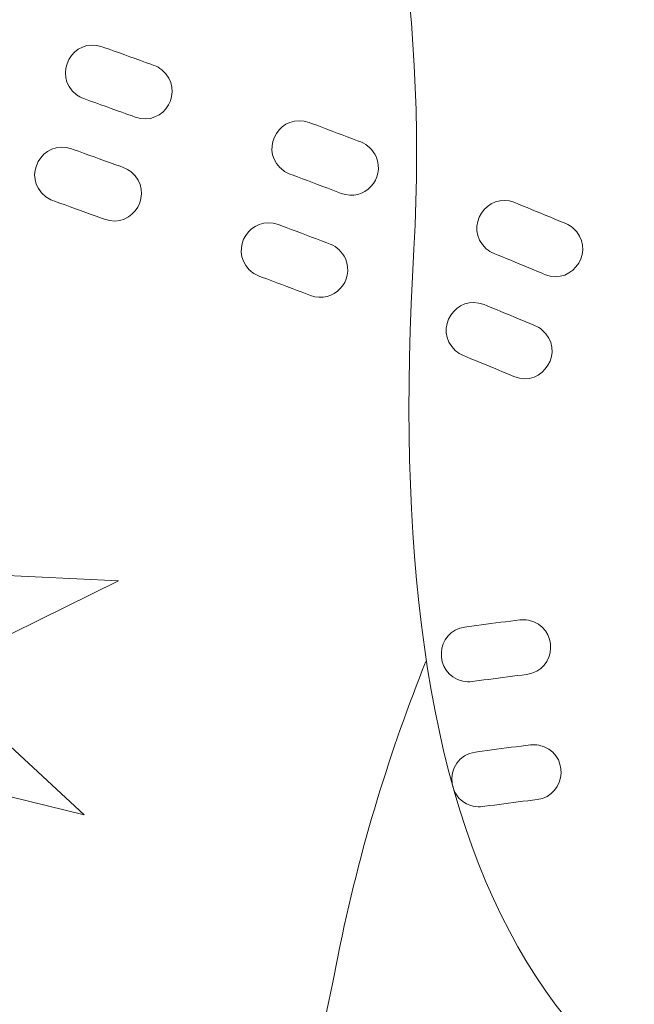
# Model space of a CAD drawing. Header units: millimetres. Extents: x -811 to 1340, y -192 to 870.
# Tile 156 of 256: x 628.96 to 631.47, y 124.03 to 128.04. Entities that reach past the tile are written whole.
import ezdxf

# ---------------------------------------------------------------- set-up
doc = ezdxf.new("R2010")
doc.units = ezdxf.units.MM
doc.header["$MEASUREMENT"] = 0
doc.layers.add('layer 1', color=7, linetype='Continuous')

msp = doc.modelspace()

# ---------------------------------------------------------------- linework, layer by layer
at = {"layer": 'layer 1', "color": 250, "lineweight": 9}
msp.add_open_spline([(667.8618, 127.1878), (667.8618, 127.1878), (667.8618, 112.0378), (667.8618, 112.0378), (667.8618, 112.0378), (667.8618, 112.0378), (647.8618, 112.0378), (647.8618, 112.0378), (647.8618, 112.0378), (647.8618, 112.0378), (647.8618, 115.0378), (647.8618, 115.0378), (647.8618, 115.0378), (647.8618, 115.0378), (627.8618, 115.0378), (627.8618, 115.0378), (627.8618, 115.0378), (627.8618, 115.0378), (627.8618, 112.0378), (627.8618, 112.0378), (627.8618, 112.0378), (627.8618, 112.0378), (607.8618, 112.0378), (607.8618, 112.0378), (607.8618, 112.0378), (607.8618, 112.0378), (607.8618, 127.1878), (607.8618, 127.1878), (607.8618, 127.1878), (607.8618, 127.1878), (610.8618, 127.1878), (610.8618, 127.1878), (610.8618, 127.1878), (610.8618, 127.1878), (610.8618, 146.8878), (610.8618, 146.8878), (610.8618, 146.8878), (610.8618, 146.8878), (607.8618, 146.8878), (607.8618, 146.8878), (607.8618, 146.8878), (607.8618, 146.8878), (607.8618, 162.0378), (607.8618, 162.0378), (607.8618, 162.0378), (607.8618, 162.0378), (627.8617, 162.0378), (627.8617, 162.0378), (627.8617, 162.0378), (627.8617, 156.5159), (632.3399, 152.0378), (637.8617, 152.0378), (637.8617, 152.0378), (643.3835, 152.0378), (647.8617, 156.5159), (647.8617, 162.0378), (647.8617, 162.0378), (647.8617, 162.0378), (667.8618, 162.0378), (667.8618, 162.0378), (667.8618, 162.0378), (667.8618, 162.0378), (667.8618, 146.8878), (667.8618, 146.8878), (667.8618, 146.8878), (667.8618, 146.8878), (664.8618, 146.8878), (664.8618, 146.8878), (664.8618, 146.8878), (664.8618, 146.8878), (664.8618, 127.1878), (664.8618, 127.1878), (664.8618, 127.1878), (664.8618, 127.1878), (667.8618, 127.1878), (667.8618, 127.1878)], degree=3, knots=[0, 0, 0, 0, 0.05, 0.05, 0.05, 0.05, 0.1, 0.1, 0.1, 0.1, 0.15, 0.15, 0.15, 0.15, 0.2, 0.2, 0.2, 0.2, 0.25, 0.25, 0.25, 0.25, 0.3, 0.3, 0.3, 0.3, 0.35, 0.35, 0.35, 0.35, 0.4, 0.4, 0.4, 0.4, 0.45, 0.45, 0.45, 0.45, 0.5, 0.5, 0.5, 0.5, 0.55, 0.55, 0.55, 0.55, 0.6, 0.6, 0.6, 0.6, 0.65, 0.65, 0.65, 0.65, 0.7, 0.7, 0.7, 0.7, 0.75, 0.75, 0.75, 0.75, 0.8, 0.8, 0.8, 0.8, 0.85, 0.85, 0.85, 0.85, 0.9, 0.9, 0.9, 0.9, 1, 1, 1, 1], dxfattribs=at)
at = {"layer": 'layer 1', "color": 114, "lineweight": 9}
for points, knots in [([(625.7544, 128.7375), (625.8631, 129.2846), (625.9616, 129.7813), (626.6736, 130.1505), (626.6736, 130.1505), (627.0183, 130.3292), (627.4871, 130.3432), (628.0105, 130.2445), (628.0105, 130.2445), (628.148, 130.2186), (628.2945, 130.1845), (628.447, 130.1439), (628.447, 130.1439), (628.447, 130.1439), (631.3176, 145.4465), (631.3176, 145.4465), (631.3176, 145.4465), (631.0847, 145.5362), (630.8386, 145.6525), (630.6037, 145.8025), (630.6037, 145.8025), (630.3573, 145.9599), (630.1252, 146.1542), (629.9317, 146.3938), (629.9317, 146.3938), (629.7466, 146.6231), (629.6013, 146.8884), (629.5166, 147.1951), (629.5166, 147.1951), (629.383, 147.6843), (629.6714, 148.1893), (630.1606, 148.3228), (630.1606, 148.3228), (630.1606, 148.3228), (630.3404, 148.3719), (630.3404, 148.3719), (630.3404, 148.3719), (630.4179, 148.393), (630.4958, 148.4036), (630.5725, 148.4045), (630.5725, 148.4045), (630.712, 148.6098), (630.8993, 148.7728), (631.1163, 148.884), (631.1163, 148.884), (631.386, 149.0221), (631.697, 149.0751), (632.0127, 149.0242), (632.0127, 149.0242), (632.0208, 149.023), (632.0291, 149.0217), (632.0372, 149.0202), (632.0372, 149.0202), (632.312, 148.9719), (632.5842, 148.8459), (632.8246, 148.6297), (632.8246, 148.6297), (632.8881, 148.5725), (632.9494, 148.5086), (633.0076, 148.4379), (633.0076, 148.4379), (633.0902, 148.4789), (633.1728, 148.5121), (633.2547, 148.5384), (633.2547, 148.5384), (633.5652, 148.638), (633.8665, 148.6405), (634.1368, 148.57), (634.1368, 148.57), (634.4588, 148.486), (634.7302, 148.3029), (634.9232, 148.0557), (634.9232, 148.0557), (635.1148, 147.8104), (635.2267, 147.5057), (635.2319, 147.1764), (635.2319, 147.1764), (635.2321, 147.1657), (635.2321, 147.1548), (635.232, 147.1439), (635.232, 147.1439), (635.4213, 147.0466), (635.5995, 146.9071), (635.7657, 146.7132), (635.7657, 146.7132), (636.0948, 146.3291), (636.0502, 145.7508), (635.666, 145.4217), (635.666, 145.4217), (635.666, 145.4217), (635.5248, 145.3008), (635.5248, 145.3008), (635.5248, 145.3008), (635.1729, 144.9994), (634.6582, 145.0116), (634.3212, 145.3111), (634.3212, 145.3111), (634.2183, 145.3068), (634.0578, 145.2775), (633.8864, 145.2465), (633.8864, 145.2465), (633.7737, 145.2259), (633.6577, 145.2049), (633.5355, 145.1862), (633.5355, 145.1862), (633.5355, 145.1862), (633.4645, 132.3738), (633.4645, 132.3738), (633.4645, 132.3738), (633.7053, 132.3853), (633.9347, 132.3874), (634.1427, 132.378), (634.1427, 132.378), (634.7266, 132.3518), (635.2245, 132.22), (635.533, 131.9426), (635.533, 131.9426), (636.1292, 131.4065), (636.0999, 130.9008), (636.0674, 130.344), (636.0674, 130.344), (636.0584, 130.1893), (636.0487, 130.0232), (636.0836, 129.9449), (636.0836, 129.9449), (636.1189, 129.8656), (636.3, 129.6912), (636.5434, 129.4891), (636.5434, 129.4891), (636.8376, 129.2449), (637.1791, 129.0163), (637.4644, 128.8847), (637.4644, 128.8847), (638.1642, 128.5618), (638.3978, 127.871), (638.3192, 127.2135), (638.3192, 127.2135), (638.2848, 126.926), (638.1851, 126.6383), (638.0378, 126.4012), (638.0378, 126.4012), (637.8533, 126.1043), (637.5859, 125.8676), (637.2538, 125.7541), (637.2538, 125.7541), (636.9822, 125.6612), (636.6984, 125.6471), (636.4182, 125.7409), (636.4182, 125.7409), (636.3796, 125.1384), (636.1705, 124.3994), (635.7528, 123.7703), (635.7528, 123.7703), (635.2621, 123.0313), (634.496, 122.4303), (633.3963, 122.3145), (633.3963, 122.3145), (633.2671, 122.301), (633.1344, 122.2944), (632.9984, 122.2955), (632.9984, 122.2955), (632.1238, 122.3025), (631.4323, 122.5377), (630.8961, 122.9748), (630.8961, 122.9748), (630.6338, 122.1249), (630.2756, 121.4361), (629.7929, 120.9386), (629.7929, 120.9386), (629.0173, 120.1392), (628.0127, 119.8467), (626.7018, 120.1759), (626.7018, 120.1759), (626.5701, 120.2091), (626.4431, 120.2488), (626.3214, 120.2944), (626.3214, 120.2944), (625.2863, 120.6828), (624.6959, 121.4571), (624.4066, 122.2957), (624.4066, 122.2957), (624.1605, 123.0096), (624.1438, 123.7774), (624.258, 124.3703), (624.258, 124.3703), (623.9631, 124.35), (623.692, 124.4349), (623.4524, 124.5931), (623.4524, 124.5931), (623.1595, 124.7865), (622.9601, 125.0826), (622.8562, 125.4165), (622.8562, 125.4165), (622.7733, 125.683), (622.7491, 125.9864), (622.7881, 126.2734), (622.7881, 126.2734), (622.8772, 126.9295), (623.277, 127.5394), (624.0356, 127.6762), (624.0356, 127.6762), (624.3446, 127.7318), (624.7328, 127.8673), (625.0788, 128.0297), (625.0788, 128.0297), (625.3653, 128.1641), (625.5843, 128.2873), (625.6384, 128.3553), (625.6384, 128.3553), (625.6919, 128.4223), (625.7242, 128.5855), (625.7544, 128.7375)], [0, 0, 0, 0, 0.018519, 0.018519, 0.018519, 0.018519, 0.037037, 0.037037, 0.037037, 0.037037, 0.055556, 0.055556, 0.055556, 0.055556, 0.074074, 0.074074, 0.074074, 0.074074, 0.092593, 0.092593, 0.092593, 0.092593, 0.111111, 0.111111, 0.111111, 0.111111, 0.12963, 0.12963, 0.12963, 0.12963, 0.148148, 0.148148, 0.148148, 0.148148, 0.166667, 0.166667, 0.166667, 0.166667, 0.185185, 0.185185, 0.185185, 0.185185, 0.203704, 0.203704, 0.203704, 0.203704, 0.222222, 0.222222, 0.222222, 0.222222, 0.240741, 0.240741, 0.240741, 0.240741, 0.259259, 0.259259, 0.259259, 0.259259, 0.277778, 0.277778, 0.277778, 0.277778, 0.296296, 0.296296, 0.296296, 0.296296, 0.314815, 0.314815, 0.314815, 0.314815, 0.333333, 0.333333, 0.333333, 0.333333, 0.351852, 0.351852, 0.351852, 0.351852, 0.37037, 0.37037, 0.37037, 0.37037, 0.388889, 0.388889, 0.388889, 0.388889, 0.407407, 0.407407, 0.407407, 0.407407, 0.425926, 0.425926, 0.425926, 0.425926, 0.444444, 0.444444, 0.444444, 0.444444, 0.462963, 0.462963, 0.462963, 0.462963, 0.481481, 0.481481, 0.481481, 0.481481, 0.5, 0.5, 0.5, 0.5, 0.518519, 0.518519, 0.518519, 0.518519, 0.537037, 0.537037, 0.537037, 0.537037, 0.555556, 0.555556, 0.555556, 0.555556, 0.574074, 0.574074, 0.574074, 0.574074, 0.592593, 0.592593, 0.592593, 0.592593, 0.611111, 0.611111, 0.611111, 0.611111, 0.62963, 0.62963, 0.62963, 0.62963, 0.648148, 0.648148, 0.648148, 0.648148, 0.666667, 0.666667, 0.666667, 0.666667, 0.685185, 0.685185, 0.685185, 0.685185, 0.703704, 0.703704, 0.703704, 0.703704, 0.722222, 0.722222, 0.722222, 0.722222, 0.740741, 0.740741, 0.740741, 0.740741, 0.759259, 0.759259, 0.759259, 0.759259, 0.777778, 0.777778, 0.777778, 0.777778, 0.796296, 0.796296, 0.796296, 0.796296, 0.814815, 0.814815, 0.814815, 0.814815, 0.833333, 0.833333, 0.833333, 0.833333, 0.851852, 0.851852, 0.851852, 0.851852, 0.87037, 0.87037, 0.87037, 0.87037, 0.888889, 0.888889, 0.888889, 0.888889, 0.907407, 0.907407, 0.907407, 0.907407, 0.925926, 0.925926, 0.925926, 0.925926, 0.944444, 0.944444, 0.944444, 0.944444, 0.962963, 0.962963, 0.962963, 0.962963, 1, 1, 1, 1]), ([(634.9204, 131.2601), (635.4001, 130.8289), (634.9604, 130.216), (635.2465, 129.5737), (635.2465, 129.5737), (635.4423, 129.1337), (636.3708, 128.3778), (637.0822, 128.0496), (637.0822, 128.0496), (637.8407, 127.6996), (637.1739, 126.0013), (636.4238, 126.8219), (636.4238, 126.8219), (635.8492, 127.4503), (635.3928, 127.1221), (635.4956, 126.146), (635.4956, 126.146), (635.5984, 125.1698), (634.9228, 123.1991), (633.0071, 123.2145), (633.0071, 123.2145), (631.0332, 123.2304), (630.4279, 124.697), (630.5707, 127.1072), (630.5707, 127.1072), (630.6953, 129.2081), (629.7371, 130.4471), (630.505, 130.8686), (630.505, 130.8686), (631.2513, 131.2782), (634.3867, 131.7402), (634.9204, 131.2601)], [0, 0, 0, 0, 0.111111, 0.111111, 0.111111, 0.111111, 0.222222, 0.222222, 0.222222, 0.222222, 0.333333, 0.333333, 0.333333, 0.333333, 0.444444, 0.444444, 0.444444, 0.444444, 0.555556, 0.555556, 0.555556, 0.555556, 0.666667, 0.666667, 0.666667, 0.666667, 0.777778, 0.777778, 0.777778, 0.777778, 1, 1, 1, 1]), ([(630.5483, 128.3186), (629.4454, 128.9105), (627.5878, 129.5915), (627.0948, 129.3359), (627.0948, 129.3359), (626.5222, 129.039), (626.7937, 128.3354), (626.3554, 127.7856), (626.3554, 127.7856), (626.0552, 127.4089), (624.9666, 126.9107), (624.1954, 126.7718), (624.1954, 126.7718), (623.3733, 126.6237), (623.5919, 124.8122), (624.5242, 125.418), (624.5242, 125.418), (625.2383, 125.8819), (625.5977, 125.4495), (625.2527, 124.5304), (625.2527, 124.5304), (624.9078, 123.6114), (625.0664, 121.5344), (626.9244, 121.0677), (626.9244, 121.0677), (628.8389, 120.5868), (629.7934, 121.8543), (630.2609, 124.223), (630.2609, 124.223), (630.3502, 124.6746), (630.4791, 125.0734), (630.6195, 125.427)], [0, 0, 0, 0, 0.111111, 0.111111, 0.111111, 0.111111, 0.222222, 0.222222, 0.222222, 0.222222, 0.333333, 0.333333, 0.333333, 0.333333, 0.444444, 0.444444, 0.444444, 0.444444, 0.555556, 0.555556, 0.555556, 0.555556, 0.666667, 0.666667, 0.666667, 0.666667, 0.777778, 0.777778, 0.777778, 0.777778, 1, 1, 1, 1]), ([(629.4347, 127.6453), (629.4347, 127.6453), (629.4347, 127.6453), (629.4347, 127.6453), (629.4347, 127.6453), (629.5512, 127.6033), (629.642, 127.7559), (629.5427, 127.8386), (629.5427, 127.8386), (629.5328, 127.8463), (629.5227, 127.8519), (629.5108, 127.8563), (629.5108, 127.8563), (629.5108, 127.8563), (629.4977, 127.861), (629.4977, 127.861), (629.4977, 127.861), (629.4977, 127.861), (629.4764, 127.8687), (629.4764, 127.8687), (629.4764, 127.8687), (629.4764, 127.8687), (629.4552, 127.8764), (629.4552, 127.8764), (629.4552, 127.8764), (629.4552, 127.8764), (629.4339, 127.884), (629.4339, 127.884), (629.4339, 127.884), (629.4339, 127.884), (629.4126, 127.8916), (629.4126, 127.8916), (629.4126, 127.8916), (629.4126, 127.8916), (629.3914, 127.8993), (629.3914, 127.8993), (629.3914, 127.8993), (629.3914, 127.8993), (629.3701, 127.9069), (629.3701, 127.9069), (629.3701, 127.9069), (629.3701, 127.9069), (629.3489, 127.9146), (629.3489, 127.9146), (629.3489, 127.9146), (629.3489, 127.9146), (629.3276, 127.9221), (629.3276, 127.9221), (629.3276, 127.9221), (629.3276, 127.9221), (629.3064, 127.9297), (629.3064, 127.9297), (629.3064, 127.9297), (629.3064, 127.9297), (629.2995, 127.9323), (629.2995, 127.9323), (629.2995, 127.9323), (629.1815, 127.9747), (629.0915, 127.817), (629.1943, 127.737), (629.1943, 127.737), (629.2044, 127.73), (629.2125, 127.7252), (629.224, 127.7211), (629.224, 127.7211), (629.224, 127.7211), (629.231, 127.7186), (629.231, 127.7186), (629.231, 127.7186), (629.231, 127.7186), (629.252, 127.711), (629.252, 127.711), (629.252, 127.711), (629.252, 127.711), (629.2732, 127.7034), (629.2732, 127.7034), (629.2732, 127.7034), (629.2732, 127.7034), (629.2944, 127.6958), (629.2944, 127.6958), (629.2944, 127.6958), (629.2944, 127.6958), (629.3154, 127.6883), (629.3154, 127.6883), (629.3154, 127.6883), (629.3154, 127.6883), (629.3366, 127.6806), (629.3366, 127.6806), (629.3366, 127.6806), (629.3366, 127.6806), (629.358, 127.6729), (629.358, 127.6729), (629.358, 127.6729), (629.358, 127.6729), (629.3792, 127.6653), (629.3792, 127.6653), (629.3792, 127.6653), (629.3792, 127.6653), (629.4003, 127.6577), (629.4003, 127.6577), (629.4003, 127.6577), (629.4003, 127.6577), (629.4215, 127.6501), (629.4215, 127.6501), (629.4215, 127.6501), (629.4215, 127.6501), (629.4347, 127.6453), (629.4347, 127.6453)], [0, 0, 0, 0, 0.035714, 0.035714, 0.035714, 0.035714, 0.071429, 0.071429, 0.071429, 0.071429, 0.107143, 0.107143, 0.107143, 0.107143, 0.142857, 0.142857, 0.142857, 0.142857, 0.178571, 0.178571, 0.178571, 0.178571, 0.214286, 0.214286, 0.214286, 0.214286, 0.25, 0.25, 0.25, 0.25, 0.285714, 0.285714, 0.285714, 0.285714, 0.321429, 0.321429, 0.321429, 0.321429, 0.357143, 0.357143, 0.357143, 0.357143, 0.392857, 0.392857, 0.392857, 0.392857, 0.428571, 0.428571, 0.428571, 0.428571, 0.464286, 0.464286, 0.464286, 0.464286, 0.5, 0.5, 0.5, 0.5, 0.535714, 0.535714, 0.535714, 0.535714, 0.571429, 0.571429, 0.571429, 0.571429, 0.607143, 0.607143, 0.607143, 0.607143, 0.642857, 0.642857, 0.642857, 0.642857, 0.678571, 0.678571, 0.678571, 0.678571, 0.714286, 0.714286, 0.714286, 0.714286, 0.75, 0.75, 0.75, 0.75, 0.785714, 0.785714, 0.785714, 0.785714, 0.821429, 0.821429, 0.821429, 0.821429, 0.857143, 0.857143, 0.857143, 0.857143, 0.892857, 0.892857, 0.892857, 0.892857, 0.928571, 0.928571, 0.928571, 0.928571, 1, 1, 1, 1]), ([(630.2741, 127.3345), (630.2741, 127.3345), (630.2741, 127.3345), (630.2741, 127.3345), (630.2741, 127.3345), (630.3685, 127.3005), (630.4561, 127.3929), (630.4166, 127.4846), (630.4166, 127.4846), (630.4022, 127.5138), (630.3845, 127.5319), (630.3539, 127.5441), (630.3539, 127.5441), (630.3539, 127.5441), (630.3404, 127.5492), (630.3404, 127.5492), (630.3404, 127.5492), (630.3404, 127.5492), (630.3199, 127.5571), (630.3199, 127.5571), (630.3199, 127.5571), (630.3199, 127.5571), (630.2992, 127.5649), (630.2992, 127.5649), (630.2992, 127.5649), (630.2992, 127.5649), (630.2785, 127.5727), (630.2785, 127.5727), (630.2785, 127.5727), (630.2785, 127.5727), (630.2578, 127.5806), (630.2578, 127.5806), (630.2578, 127.5806), (630.2578, 127.5806), (630.237, 127.5884), (630.237, 127.5884), (630.237, 127.5884), (630.237, 127.5884), (630.2163, 127.5964), (630.2163, 127.5964), (630.2163, 127.5964), (630.2163, 127.5964), (630.1954, 127.6042), (630.1954, 127.6042), (630.1954, 127.6042), (630.1954, 127.6042), (630.1746, 127.612), (630.1746, 127.612), (630.1746, 127.612), (630.1746, 127.612), (630.1537, 127.6198), (630.1537, 127.6198), (630.1537, 127.6198), (630.1537, 127.6198), (630.1436, 127.6236), (630.1436, 127.6236), (630.1436, 127.6236), (630.0305, 127.6643), (629.9409, 127.526), (630.0247, 127.4395), (630.0247, 127.4395), (630.0363, 127.4282), (630.0494, 127.4191), (630.0648, 127.4136), (630.0648, 127.4136), (630.0648, 127.4136), (630.0749, 127.4099), (630.0749, 127.4099), (630.0749, 127.4099), (630.0749, 127.4099), (630.0957, 127.4021), (630.0957, 127.4021), (630.0957, 127.4021), (630.0957, 127.4021), (630.1165, 127.3943), (630.1165, 127.3943), (630.1165, 127.3943), (630.1165, 127.3943), (630.137, 127.3865), (630.137, 127.3865), (630.137, 127.3865), (630.137, 127.3865), (630.1578, 127.3787), (630.1578, 127.3787), (630.1578, 127.3787), (630.1578, 127.3787), (630.1784, 127.3709), (630.1784, 127.3709), (630.1784, 127.3709), (630.1784, 127.3709), (630.199, 127.3631), (630.199, 127.3631), (630.199, 127.3631), (630.199, 127.3631), (630.2196, 127.3553), (630.2196, 127.3553), (630.2196, 127.3553), (630.2196, 127.3553), (630.2401, 127.3474), (630.2401, 127.3474), (630.2401, 127.3474), (630.2401, 127.3474), (630.2607, 127.3396), (630.2607, 127.3396), (630.2607, 127.3396), (630.2607, 127.3396), (630.2741, 127.3345), (630.2741, 127.3345)], [0, 0, 0, 0, 0.035714, 0.035714, 0.035714, 0.035714, 0.071429, 0.071429, 0.071429, 0.071429, 0.107143, 0.107143, 0.107143, 0.107143, 0.142857, 0.142857, 0.142857, 0.142857, 0.178571, 0.178571, 0.178571, 0.178571, 0.214286, 0.214286, 0.214286, 0.214286, 0.25, 0.25, 0.25, 0.25, 0.285714, 0.285714, 0.285714, 0.285714, 0.321429, 0.321429, 0.321429, 0.321429, 0.357143, 0.357143, 0.357143, 0.357143, 0.392857, 0.392857, 0.392857, 0.392857, 0.428571, 0.428571, 0.428571, 0.428571, 0.464286, 0.464286, 0.464286, 0.464286, 0.5, 0.5, 0.5, 0.5, 0.535714, 0.535714, 0.535714, 0.535714, 0.571429, 0.571429, 0.571429, 0.571429, 0.607143, 0.607143, 0.607143, 0.607143, 0.642857, 0.642857, 0.642857, 0.642857, 0.678571, 0.678571, 0.678571, 0.678571, 0.714286, 0.714286, 0.714286, 0.714286, 0.75, 0.75, 0.75, 0.75, 0.785714, 0.785714, 0.785714, 0.785714, 0.821429, 0.821429, 0.821429, 0.821429, 0.857143, 0.857143, 0.857143, 0.857143, 0.892857, 0.892857, 0.892857, 0.892857, 0.928571, 0.928571, 0.928571, 0.928571, 1, 1, 1, 1]), ([(629.3095, 127.2291), (629.3095, 127.2291), (629.3095, 127.2291), (629.3095, 127.2291), (629.3095, 127.2291), (629.426, 127.1872), (629.5168, 127.3398), (629.4174, 127.4223), (629.4174, 127.4223), (629.4076, 127.43), (629.3974, 127.4359), (629.3857, 127.4401), (629.3857, 127.4401), (629.3857, 127.4401), (629.3725, 127.4449), (629.3725, 127.4449), (629.3725, 127.4449), (629.3725, 127.4449), (629.3512, 127.4525), (629.3512, 127.4525), (629.3512, 127.4525), (629.3512, 127.4525), (629.3299, 127.4602), (629.3299, 127.4602), (629.3299, 127.4602), (629.3299, 127.4602), (629.3087, 127.4678), (629.3087, 127.4678), (629.3087, 127.4678), (629.3087, 127.4678), (629.2875, 127.4754), (629.2875, 127.4754), (629.2875, 127.4754), (629.2875, 127.4754), (629.2662, 127.4832), (629.2662, 127.4832), (629.2662, 127.4832), (629.2662, 127.4832), (629.2449, 127.4908), (629.2449, 127.4908), (629.2449, 127.4908), (629.2449, 127.4908), (629.2237, 127.4984), (629.2237, 127.4984), (629.2237, 127.4984), (629.2237, 127.4984), (629.2025, 127.5061), (629.2025, 127.5061), (629.2025, 127.5061), (629.2025, 127.5061), (629.1812, 127.5136), (629.1812, 127.5136), (629.1812, 127.5136), (629.1812, 127.5136), (629.1743, 127.5161), (629.1743, 127.5161), (629.1743, 127.5161), (629.0563, 127.5586), (628.9662, 127.4008), (629.069, 127.3209), (629.069, 127.3209), (629.0792, 127.3139), (629.0873, 127.3091), (629.0988, 127.3049), (629.0988, 127.3049), (629.0988, 127.3049), (629.1056, 127.3024), (629.1056, 127.3024), (629.1056, 127.3024), (629.1056, 127.3024), (629.1268, 127.2949), (629.1268, 127.2949), (629.1268, 127.2949), (629.1268, 127.2949), (629.148, 127.2873), (629.148, 127.2873), (629.148, 127.2873), (629.148, 127.2873), (629.1692, 127.2797), (629.1692, 127.2797), (629.1692, 127.2797), (629.1692, 127.2797), (629.1904, 127.272), (629.1904, 127.272), (629.1904, 127.272), (629.1904, 127.272), (629.2116, 127.2644), (629.2116, 127.2644), (629.2116, 127.2644), (629.2116, 127.2644), (629.2328, 127.2568), (629.2328, 127.2568), (629.2328, 127.2568), (629.2328, 127.2568), (629.254, 127.2491), (629.254, 127.2491), (629.254, 127.2491), (629.254, 127.2491), (629.2752, 127.2415), (629.2752, 127.2415), (629.2752, 127.2415), (629.2752, 127.2415), (629.2964, 127.2339), (629.2964, 127.2339), (629.2964, 127.2339), (629.2964, 127.2339), (629.3095, 127.2291), (629.3095, 127.2291)], [0, 0, 0, 0, 0.035714, 0.035714, 0.035714, 0.035714, 0.071429, 0.071429, 0.071429, 0.071429, 0.107143, 0.107143, 0.107143, 0.107143, 0.142857, 0.142857, 0.142857, 0.142857, 0.178571, 0.178571, 0.178571, 0.178571, 0.214286, 0.214286, 0.214286, 0.214286, 0.25, 0.25, 0.25, 0.25, 0.285714, 0.285714, 0.285714, 0.285714, 0.321429, 0.321429, 0.321429, 0.321429, 0.357143, 0.357143, 0.357143, 0.357143, 0.392857, 0.392857, 0.392857, 0.392857, 0.428571, 0.428571, 0.428571, 0.428571, 0.464286, 0.464286, 0.464286, 0.464286, 0.5, 0.5, 0.5, 0.5, 0.535714, 0.535714, 0.535714, 0.535714, 0.571429, 0.571429, 0.571429, 0.571429, 0.607143, 0.607143, 0.607143, 0.607143, 0.642857, 0.642857, 0.642857, 0.642857, 0.678571, 0.678571, 0.678571, 0.678571, 0.714286, 0.714286, 0.714286, 0.714286, 0.75, 0.75, 0.75, 0.75, 0.785714, 0.785714, 0.785714, 0.785714, 0.821429, 0.821429, 0.821429, 0.821429, 0.857143, 0.857143, 0.857143, 0.857143, 0.892857, 0.892857, 0.892857, 0.892857, 0.928571, 0.928571, 0.928571, 0.928571, 1, 1, 1, 1]), ([(631.1042, 127.0043), (631.1042, 127.0043), (631.1042, 127.0043), (631.1042, 127.0043), (631.1042, 127.0043), (631.223, 126.9554), (631.3174, 127.1123), (631.2186, 127.1946), (631.2186, 127.1946), (631.21, 127.2014), (631.2009, 127.207), (631.1908, 127.2112), (631.1908, 127.2112), (631.1908, 127.2112), (631.1801, 127.2156), (631.1801, 127.2156), (631.1801, 127.2156), (631.1801, 127.2156), (631.1621, 127.2233), (631.1621, 127.2233), (631.1621, 127.2233), (631.1621, 127.2233), (631.1437, 127.2309), (631.1437, 127.2309), (631.1437, 127.2309), (631.1437, 127.2309), (631.1253, 127.2385), (631.1253, 127.2385), (631.1253, 127.2385), (631.1253, 127.2385), (631.107, 127.2462), (631.107, 127.2462), (631.107, 127.2462), (631.107, 127.2462), (631.0883, 127.2538), (631.0883, 127.2538), (631.0883, 127.2538), (631.0883, 127.2538), (631.0699, 127.2614), (631.0699, 127.2614), (631.0699, 127.2614), (631.0699, 127.2614), (631.0511, 127.2691), (631.0511, 127.2691), (631.0511, 127.2691), (631.0511, 127.2691), (631.0324, 127.2768), (631.0324, 127.2768), (631.0324, 127.2768), (631.0324, 127.2768), (631.0137, 127.2844), (631.0137, 127.2844), (631.0137, 127.2844), (631.0137, 127.2844), (630.9948, 127.2921), (630.9948, 127.2921), (630.9948, 127.2921), (630.9948, 127.2921), (630.9824, 127.2973), (630.9824, 127.2973), (630.9824, 127.2973), (630.8697, 127.3436), (630.7707, 127.1976), (630.8662, 127.1089), (630.8662, 127.1089), (630.8764, 127.1006), (630.8857, 127.0945), (630.898, 127.0895), (630.898, 127.0895), (630.898, 127.0895), (630.9102, 127.0845), (630.9102, 127.0845), (630.9102, 127.0845), (630.9102, 127.0845), (630.929, 127.0769), (630.929, 127.0769), (630.929, 127.0769), (630.929, 127.0769), (630.9476, 127.0692), (630.9476, 127.0692), (630.9476, 127.0692), (630.9476, 127.0692), (630.966, 127.0617), (630.966, 127.0617), (630.966, 127.0617), (630.966, 127.0617), (630.9844, 127.0541), (630.9844, 127.0541), (630.9844, 127.0541), (630.9844, 127.0541), (631.0028, 127.0466), (631.0028, 127.0466), (631.0028, 127.0466), (631.0028, 127.0466), (631.0211, 127.0389), (631.0211, 127.0389), (631.0211, 127.0389), (631.0211, 127.0389), (631.0394, 127.0313), (631.0394, 127.0313), (631.0394, 127.0313), (631.0394, 127.0313), (631.0574, 127.0238), (631.0574, 127.0238), (631.0574, 127.0238), (631.0574, 127.0238), (631.0756, 127.0164), (631.0756, 127.0164), (631.0756, 127.0164), (631.0756, 127.0164), (631.0936, 127.0088), (631.0936, 127.0088), (631.0936, 127.0088), (631.0936, 127.0088), (631.1042, 127.0043), (631.1042, 127.0043)], [0, 0, 0, 0, 0.033333, 0.033333, 0.033333, 0.033333, 0.066667, 0.066667, 0.066667, 0.066667, 0.1, 0.1, 0.1, 0.1, 0.133333, 0.133333, 0.133333, 0.133333, 0.166667, 0.166667, 0.166667, 0.166667, 0.2, 0.2, 0.2, 0.2, 0.233333, 0.233333, 0.233333, 0.233333, 0.266667, 0.266667, 0.266667, 0.266667, 0.3, 0.3, 0.3, 0.3, 0.333333, 0.333333, 0.333333, 0.333333, 0.366667, 0.366667, 0.366667, 0.366667, 0.4, 0.4, 0.4, 0.4, 0.433333, 0.433333, 0.433333, 0.433333, 0.466667, 0.466667, 0.466667, 0.466667, 0.5, 0.5, 0.5, 0.5, 0.533333, 0.533333, 0.533333, 0.533333, 0.566667, 0.566667, 0.566667, 0.566667, 0.6, 0.6, 0.6, 0.6, 0.633333, 0.633333, 0.633333, 0.633333, 0.666667, 0.666667, 0.666667, 0.666667, 0.7, 0.7, 0.7, 0.7, 0.733333, 0.733333, 0.733333, 0.733333, 0.766667, 0.766667, 0.766667, 0.766667, 0.8, 0.8, 0.8, 0.8, 0.833333, 0.833333, 0.833333, 0.833333, 0.866667, 0.866667, 0.866667, 0.866667, 0.9, 0.9, 0.9, 0.9, 0.933333, 0.933333, 0.933333, 0.933333, 1, 1, 1, 1]), ([(631.1042, 127.0043), (631.1042, 127.0043), (631.1042, 127.0043), (631.1042, 127.0043), (631.1042, 127.0043), (631.223, 126.9554), (631.3174, 127.1123), (631.2186, 127.1946), (631.2186, 127.1946), (631.21, 127.2014), (631.2009, 127.207), (631.1908, 127.2112), (631.1908, 127.2112), (631.1908, 127.2112), (631.1801, 127.2156), (631.1801, 127.2156), (631.1801, 127.2156), (631.1801, 127.2156), (631.1621, 127.2233), (631.1621, 127.2233), (631.1621, 127.2233), (631.1621, 127.2233), (631.1437, 127.2309), (631.1437, 127.2309), (631.1437, 127.2309), (631.1437, 127.2309), (631.1253, 127.2385), (631.1253, 127.2385), (631.1253, 127.2385), (631.1253, 127.2385), (631.107, 127.2462), (631.107, 127.2462), (631.107, 127.2462), (631.107, 127.2462), (631.0883, 127.2538), (631.0883, 127.2538), (631.0883, 127.2538), (631.0883, 127.2538), (631.0699, 127.2614), (631.0699, 127.2614), (631.0699, 127.2614), (631.0699, 127.2614), (631.0511, 127.2691), (631.0511, 127.2691), (631.0511, 127.2691), (631.0511, 127.2691), (631.0324, 127.2768), (631.0324, 127.2768), (631.0324, 127.2768), (631.0324, 127.2768), (631.0137, 127.2844), (631.0137, 127.2844), (631.0137, 127.2844), (631.0137, 127.2844), (630.9948, 127.2921), (630.9948, 127.2921), (630.9948, 127.2921), (630.9948, 127.2921), (630.9824, 127.2973), (630.9824, 127.2973), (630.9824, 127.2973), (630.8697, 127.3436), (630.7707, 127.1976), (630.8662, 127.1089), (630.8662, 127.1089), (630.8764, 127.1006), (630.8857, 127.0945), (630.898, 127.0895), (630.898, 127.0895), (630.898, 127.0895), (630.9102, 127.0845), (630.9102, 127.0845), (630.9102, 127.0845), (630.9102, 127.0845), (630.929, 127.0769), (630.929, 127.0769), (630.929, 127.0769), (630.929, 127.0769), (630.9476, 127.0692), (630.9476, 127.0692), (630.9476, 127.0692), (630.9476, 127.0692), (630.966, 127.0617), (630.966, 127.0617), (630.966, 127.0617), (630.966, 127.0617), (630.9844, 127.0541), (630.9844, 127.0541), (630.9844, 127.0541), (630.9844, 127.0541), (631.0028, 127.0466), (631.0028, 127.0466), (631.0028, 127.0466), (631.0028, 127.0466), (631.0211, 127.0389), (631.0211, 127.0389), (631.0211, 127.0389), (631.0211, 127.0389), (631.0394, 127.0313), (631.0394, 127.0313), (631.0394, 127.0313), (631.0394, 127.0313), (631.0574, 127.0238), (631.0574, 127.0238), (631.0574, 127.0238), (631.0574, 127.0238), (631.0756, 127.0164), (631.0756, 127.0164), (631.0756, 127.0164), (631.0756, 127.0164), (631.0936, 127.0088), (631.0936, 127.0088), (631.0936, 127.0088), (631.0936, 127.0088), (631.1042, 127.0043), (631.1042, 127.0043)], [0, 0, 0, 0, 0.033333, 0.033333, 0.033333, 0.033333, 0.066667, 0.066667, 0.066667, 0.066667, 0.1, 0.1, 0.1, 0.1, 0.133333, 0.133333, 0.133333, 0.133333, 0.166667, 0.166667, 0.166667, 0.166667, 0.2, 0.2, 0.2, 0.2, 0.233333, 0.233333, 0.233333, 0.233333, 0.266667, 0.266667, 0.266667, 0.266667, 0.3, 0.3, 0.3, 0.3, 0.333333, 0.333333, 0.333333, 0.333333, 0.366667, 0.366667, 0.366667, 0.366667, 0.4, 0.4, 0.4, 0.4, 0.433333, 0.433333, 0.433333, 0.433333, 0.466667, 0.466667, 0.466667, 0.466667, 0.5, 0.5, 0.5, 0.5, 0.533333, 0.533333, 0.533333, 0.533333, 0.566667, 0.566667, 0.566667, 0.566667, 0.6, 0.6, 0.6, 0.6, 0.633333, 0.633333, 0.633333, 0.633333, 0.666667, 0.666667, 0.666667, 0.666667, 0.7, 0.7, 0.7, 0.7, 0.733333, 0.733333, 0.733333, 0.733333, 0.766667, 0.766667, 0.766667, 0.766667, 0.8, 0.8, 0.8, 0.8, 0.833333, 0.833333, 0.833333, 0.833333, 0.866667, 0.866667, 0.866667, 0.866667, 0.9, 0.9, 0.9, 0.9, 0.933333, 0.933333, 0.933333, 0.933333, 1, 1, 1, 1]), ([(630.1489, 126.9184), (630.1489, 126.9184), (630.1489, 126.9184), (630.1489, 126.9184), (630.1489, 126.9184), (630.2433, 126.8843), (630.3309, 126.9768), (630.2914, 127.0685), (630.2914, 127.0685), (630.277, 127.0976), (630.2594, 127.1158), (630.2288, 127.128), (630.2288, 127.128), (630.2288, 127.128), (630.2154, 127.1331), (630.2154, 127.1331), (630.2154, 127.1331), (630.2154, 127.1331), (630.1946, 127.1409), (630.1946, 127.1409), (630.1946, 127.1409), (630.1946, 127.1409), (630.174, 127.1488), (630.174, 127.1488), (630.174, 127.1488), (630.174, 127.1488), (630.1533, 127.1566), (630.1533, 127.1566), (630.1533, 127.1566), (630.1533, 127.1566), (630.1325, 127.1644), (630.1325, 127.1644), (630.1325, 127.1644), (630.1325, 127.1644), (630.1118, 127.1723), (630.1118, 127.1723), (630.1118, 127.1723), (630.1118, 127.1723), (630.091, 127.1802), (630.091, 127.1802), (630.091, 127.1802), (630.091, 127.1802), (630.0701, 127.188), (630.0701, 127.188), (630.0701, 127.188), (630.0701, 127.188), (630.0494, 127.1958), (630.0494, 127.1958), (630.0494, 127.1958), (630.0494, 127.1958), (630.0285, 127.2036), (630.0285, 127.2036), (630.0285, 127.2036), (630.0285, 127.2036), (630.0184, 127.2075), (630.0184, 127.2075), (630.0184, 127.2075), (629.9053, 127.2482), (629.8157, 127.1098), (629.8996, 127.0234), (629.8996, 127.0234), (629.9111, 127.0121), (629.9242, 127.003), (629.9396, 126.9975), (629.9396, 126.9975), (629.9396, 126.9975), (629.9497, 126.9937), (629.9497, 126.9937), (629.9497, 126.9937), (629.9497, 126.9937), (629.9705, 126.9859), (629.9705, 126.9859), (629.9705, 126.9859), (629.9705, 126.9859), (629.9912, 126.9781), (629.9912, 126.9781), (629.9912, 126.9781), (629.9912, 126.9781), (630.012, 126.9704), (630.012, 126.9704), (630.012, 126.9704), (630.012, 126.9704), (630.0326, 126.9626), (630.0326, 126.9626), (630.0326, 126.9626), (630.0326, 126.9626), (630.0532, 126.9547), (630.0532, 126.9547), (630.0532, 126.9547), (630.0532, 126.9547), (630.0739, 126.9469), (630.0739, 126.9469), (630.0739, 126.9469), (630.0739, 126.9469), (630.0944, 126.9392), (630.0944, 126.9392), (630.0944, 126.9392), (630.0944, 126.9392), (630.115, 126.9313), (630.115, 126.9313), (630.115, 126.9313), (630.115, 126.9313), (630.1355, 126.9235), (630.1355, 126.9235), (630.1355, 126.9235), (630.1355, 126.9235), (630.1489, 126.9184), (630.1489, 126.9184)], [0, 0, 0, 0, 0.035714, 0.035714, 0.035714, 0.035714, 0.071429, 0.071429, 0.071429, 0.071429, 0.107143, 0.107143, 0.107143, 0.107143, 0.142857, 0.142857, 0.142857, 0.142857, 0.178571, 0.178571, 0.178571, 0.178571, 0.214286, 0.214286, 0.214286, 0.214286, 0.25, 0.25, 0.25, 0.25, 0.285714, 0.285714, 0.285714, 0.285714, 0.321429, 0.321429, 0.321429, 0.321429, 0.357143, 0.357143, 0.357143, 0.357143, 0.392857, 0.392857, 0.392857, 0.392857, 0.428571, 0.428571, 0.428571, 0.428571, 0.464286, 0.464286, 0.464286, 0.464286, 0.5, 0.5, 0.5, 0.5, 0.535714, 0.535714, 0.535714, 0.535714, 0.571429, 0.571429, 0.571429, 0.571429, 0.607143, 0.607143, 0.607143, 0.607143, 0.642857, 0.642857, 0.642857, 0.642857, 0.678571, 0.678571, 0.678571, 0.678571, 0.714286, 0.714286, 0.714286, 0.714286, 0.75, 0.75, 0.75, 0.75, 0.785714, 0.785714, 0.785714, 0.785714, 0.821429, 0.821429, 0.821429, 0.821429, 0.857143, 0.857143, 0.857143, 0.857143, 0.892857, 0.892857, 0.892857, 0.892857, 0.928571, 0.928571, 0.928571, 0.928571, 1, 1, 1, 1]), ([(630.979, 126.5882), (630.979, 126.5882), (630.979, 126.5882), (630.979, 126.5882), (630.979, 126.5882), (631.0979, 126.5394), (631.1922, 126.6961), (631.0934, 126.7784), (631.0934, 126.7784), (631.0849, 126.7852), (631.0757, 126.7909), (631.0656, 126.795), (631.0656, 126.795), (631.0656, 126.795), (631.055, 126.7995), (631.055, 126.7995), (631.055, 126.7995), (631.055, 126.7995), (631.0369, 126.807), (631.0369, 126.807), (631.0369, 126.807), (631.0369, 126.807), (631.0184, 126.8147), (631.0184, 126.8147), (631.0184, 126.8147), (631.0184, 126.8147), (631, 126.8223), (631, 126.8223), (631, 126.8223), (631, 126.8223), (630.9818, 126.83), (630.9818, 126.83), (630.9818, 126.83), (630.9818, 126.83), (630.9634, 126.8376), (630.9634, 126.8376), (630.9634, 126.8376), (630.9634, 126.8376), (630.9447, 126.8453), (630.9447, 126.8453), (630.9447, 126.8453), (630.9447, 126.8453), (630.926, 126.853), (630.926, 126.853), (630.926, 126.853), (630.926, 126.853), (630.9072, 126.8607), (630.9072, 126.8607), (630.9072, 126.8607), (630.9072, 126.8607), (630.8885, 126.8683), (630.8885, 126.8683), (630.8885, 126.8683), (630.8885, 126.8683), (630.8696, 126.876), (630.8696, 126.876), (630.8696, 126.876), (630.8696, 126.876), (630.8573, 126.8811), (630.8573, 126.8811), (630.8573, 126.8811), (630.7446, 126.9274), (630.6454, 126.7815), (630.7411, 126.6928), (630.7411, 126.6928), (630.7513, 126.6844), (630.7604, 126.6784), (630.7728, 126.6732), (630.7728, 126.6732), (630.7728, 126.6732), (630.785, 126.6683), (630.785, 126.6683), (630.785, 126.6683), (630.785, 126.6683), (630.8036, 126.6607), (630.8036, 126.6607), (630.8036, 126.6607), (630.8036, 126.6607), (630.8223, 126.6531), (630.8223, 126.6531), (630.8223, 126.6531), (630.8223, 126.6531), (630.8408, 126.6455), (630.8408, 126.6455), (630.8408, 126.6455), (630.8408, 126.6455), (630.8592, 126.6379), (630.8592, 126.6379), (630.8592, 126.6379), (630.8592, 126.6379), (630.8776, 126.6303), (630.8776, 126.6303), (630.8776, 126.6303), (630.8776, 126.6303), (630.896, 126.6228), (630.896, 126.6228), (630.896, 126.6228), (630.896, 126.6228), (630.9142, 126.6151), (630.9142, 126.6151), (630.9142, 126.6151), (630.9142, 126.6151), (630.9325, 126.6077), (630.9325, 126.6077), (630.9325, 126.6077), (630.9325, 126.6077), (630.9502, 126.6002), (630.9502, 126.6002), (630.9502, 126.6002), (630.9502, 126.6002), (630.9684, 126.5926), (630.9684, 126.5926), (630.9684, 126.5926), (630.9684, 126.5926), (630.979, 126.5882), (630.979, 126.5882)], [0, 0, 0, 0, 0.033333, 0.033333, 0.033333, 0.033333, 0.066667, 0.066667, 0.066667, 0.066667, 0.1, 0.1, 0.1, 0.1, 0.133333, 0.133333, 0.133333, 0.133333, 0.166667, 0.166667, 0.166667, 0.166667, 0.2, 0.2, 0.2, 0.2, 0.233333, 0.233333, 0.233333, 0.233333, 0.266667, 0.266667, 0.266667, 0.266667, 0.3, 0.3, 0.3, 0.3, 0.333333, 0.333333, 0.333333, 0.333333, 0.366667, 0.366667, 0.366667, 0.366667, 0.4, 0.4, 0.4, 0.4, 0.433333, 0.433333, 0.433333, 0.433333, 0.466667, 0.466667, 0.466667, 0.466667, 0.5, 0.5, 0.5, 0.5, 0.533333, 0.533333, 0.533333, 0.533333, 0.566667, 0.566667, 0.566667, 0.566667, 0.6, 0.6, 0.6, 0.6, 0.633333, 0.633333, 0.633333, 0.633333, 0.666667, 0.666667, 0.666667, 0.666667, 0.7, 0.7, 0.7, 0.7, 0.733333, 0.733333, 0.733333, 0.733333, 0.766667, 0.766667, 0.766667, 0.766667, 0.8, 0.8, 0.8, 0.8, 0.833333, 0.833333, 0.833333, 0.833333, 0.866667, 0.866667, 0.866667, 0.866667, 0.9, 0.9, 0.9, 0.9, 0.933333, 0.933333, 0.933333, 0.933333, 1, 1, 1, 1]), ([(630.979, 126.5882), (630.979, 126.5882), (630.979, 126.5882), (630.979, 126.5882), (630.979, 126.5882), (631.0979, 126.5394), (631.1922, 126.6961), (631.0934, 126.7784), (631.0934, 126.7784), (631.0849, 126.7852), (631.0757, 126.7909), (631.0656, 126.795), (631.0656, 126.795), (631.0656, 126.795), (631.055, 126.7995), (631.055, 126.7995), (631.055, 126.7995), (631.055, 126.7995), (631.0369, 126.807), (631.0369, 126.807), (631.0369, 126.807), (631.0369, 126.807), (631.0184, 126.8147), (631.0184, 126.8147), (631.0184, 126.8147), (631.0184, 126.8147), (631, 126.8223), (631, 126.8223), (631, 126.8223), (631, 126.8223), (630.9818, 126.83), (630.9818, 126.83), (630.9818, 126.83), (630.9818, 126.83), (630.9634, 126.8376), (630.9634, 126.8376), (630.9634, 126.8376), (630.9634, 126.8376), (630.9447, 126.8453), (630.9447, 126.8453), (630.9447, 126.8453), (630.9447, 126.8453), (630.926, 126.853), (630.926, 126.853), (630.926, 126.853), (630.926, 126.853), (630.9072, 126.8607), (630.9072, 126.8607), (630.9072, 126.8607), (630.9072, 126.8607), (630.8885, 126.8683), (630.8885, 126.8683), (630.8885, 126.8683), (630.8885, 126.8683), (630.8696, 126.876), (630.8696, 126.876), (630.8696, 126.876), (630.8696, 126.876), (630.8573, 126.8811), (630.8573, 126.8811), (630.8573, 126.8811), (630.7446, 126.9274), (630.6454, 126.7815), (630.7411, 126.6928), (630.7411, 126.6928), (630.7513, 126.6844), (630.7604, 126.6784), (630.7728, 126.6732), (630.7728, 126.6732), (630.7728, 126.6732), (630.785, 126.6683), (630.785, 126.6683), (630.785, 126.6683), (630.785, 126.6683), (630.8036, 126.6607), (630.8036, 126.6607), (630.8036, 126.6607), (630.8036, 126.6607), (630.8223, 126.6531), (630.8223, 126.6531), (630.8223, 126.6531), (630.8223, 126.6531), (630.8408, 126.6455), (630.8408, 126.6455), (630.8408, 126.6455), (630.8408, 126.6455), (630.8592, 126.6379), (630.8592, 126.6379), (630.8592, 126.6379), (630.8592, 126.6379), (630.8776, 126.6303), (630.8776, 126.6303), (630.8776, 126.6303), (630.8776, 126.6303), (630.896, 126.6228), (630.896, 126.6228), (630.896, 126.6228), (630.896, 126.6228), (630.9142, 126.6151), (630.9142, 126.6151), (630.9142, 126.6151), (630.9142, 126.6151), (630.9325, 126.6077), (630.9325, 126.6077), (630.9325, 126.6077), (630.9325, 126.6077), (630.9502, 126.6002), (630.9502, 126.6002), (630.9502, 126.6002), (630.9502, 126.6002), (630.9684, 126.5926), (630.9684, 126.5926), (630.9684, 126.5926), (630.9684, 126.5926), (630.979, 126.5882), (630.979, 126.5882)], [0, 0, 0, 0, 0.033333, 0.033333, 0.033333, 0.033333, 0.066667, 0.066667, 0.066667, 0.066667, 0.1, 0.1, 0.1, 0.1, 0.133333, 0.133333, 0.133333, 0.133333, 0.166667, 0.166667, 0.166667, 0.166667, 0.2, 0.2, 0.2, 0.2, 0.233333, 0.233333, 0.233333, 0.233333, 0.266667, 0.266667, 0.266667, 0.266667, 0.3, 0.3, 0.3, 0.3, 0.333333, 0.333333, 0.333333, 0.333333, 0.366667, 0.366667, 0.366667, 0.366667, 0.4, 0.4, 0.4, 0.4, 0.433333, 0.433333, 0.433333, 0.433333, 0.466667, 0.466667, 0.466667, 0.466667, 0.5, 0.5, 0.5, 0.5, 0.533333, 0.533333, 0.533333, 0.533333, 0.566667, 0.566667, 0.566667, 0.566667, 0.6, 0.6, 0.6, 0.6, 0.633333, 0.633333, 0.633333, 0.633333, 0.666667, 0.666667, 0.666667, 0.666667, 0.7, 0.7, 0.7, 0.7, 0.733333, 0.733333, 0.733333, 0.733333, 0.766667, 0.766667, 0.766667, 0.766667, 0.8, 0.8, 0.8, 0.8, 0.833333, 0.833333, 0.833333, 0.833333, 0.866667, 0.866667, 0.866667, 0.866667, 0.9, 0.9, 0.9, 0.9, 0.933333, 0.933333, 0.933333, 0.933333, 1, 1, 1, 1]), ([(627.9443, 126.8783), (627.9443, 126.8783), (628.1813, 126.0602), (628.1813, 126.0602), (628.1813, 126.0602), (628.1813, 126.0602), (628.8598, 126.5751), (628.8598, 126.5751), (628.8598, 126.5751), (628.8598, 126.5751), (628.5154, 125.7961), (628.5154, 125.7961), (628.5154, 125.7961), (628.5154, 125.7961), (629.3661, 125.7546), (629.3661, 125.7546), (629.3661, 125.7546), (629.3661, 125.7546), (628.6017, 125.3791), (628.6017, 125.3791), (628.6017, 125.3791), (628.6017, 125.3791), (629.2267, 124.8006), (629.2267, 124.8006), (629.2267, 124.8006), (629.2267, 124.8006), (628.3997, 125.0042), (628.3997, 125.0042), (628.3997, 125.0042), (628.3997, 125.0042), (628.5065, 124.1593), (628.5065, 124.1593), (628.5065, 124.1593), (628.5065, 124.1593), (628.004, 124.8469), (628.004, 124.8469), (628.004, 124.8469), (628.004, 124.8469), (627.5427, 124.131), (627.5427, 124.131), (627.5427, 124.131), (627.5427, 124.131), (627.5996, 124.9808), (627.5996, 124.9808), (627.5996, 124.9808), (627.5996, 124.9808), (626.7861, 124.7289), (626.7861, 124.7289), (626.7861, 124.7289), (626.7861, 124.7289), (627.376, 125.3432), (627.376, 125.3432), (627.376, 125.3432), (627.376, 125.3432), (626.5908, 125.6732), (626.5908, 125.6732), (626.5908, 125.6732), (626.5908, 125.6732), (627.4375, 125.7645), (627.4375, 125.7645), (627.4375, 125.7645), (627.4375, 125.7645), (627.0483, 126.522), (627.0483, 126.522), (627.0483, 126.522), (627.0483, 126.522), (627.7556, 126.0477), (627.7556, 126.0477), (627.7556, 126.0477), (627.7556, 126.0477), (627.9443, 126.8783), (627.9443, 126.8783)], [0, 0, 0, 0, 0.052632, 0.052632, 0.052632, 0.052632, 0.105263, 0.105263, 0.105263, 0.105263, 0.157895, 0.157895, 0.157895, 0.157895, 0.210526, 0.210526, 0.210526, 0.210526, 0.263158, 0.263158, 0.263158, 0.263158, 0.315789, 0.315789, 0.315789, 0.315789, 0.368421, 0.368421, 0.368421, 0.368421, 0.421053, 0.421053, 0.421053, 0.421053, 0.473684, 0.473684, 0.473684, 0.473684, 0.526316, 0.526316, 0.526316, 0.526316, 0.578947, 0.578947, 0.578947, 0.578947, 0.631579, 0.631579, 0.631579, 0.631579, 0.684211, 0.684211, 0.684211, 0.684211, 0.736842, 0.736842, 0.736842, 0.736842, 0.789474, 0.789474, 0.789474, 0.789474, 0.842105, 0.842105, 0.842105, 0.842105, 0.894737, 0.894737, 0.894737, 0.894737, 1, 1, 1, 1]), ([(630.7789, 125.5668), (630.7789, 125.5668), (630.7789, 125.5668), (630.7789, 125.5668), (630.7789, 125.5668), (630.6585, 125.5503), (630.6461, 125.3768), (630.7699, 125.3463), (630.7699, 125.3463), (630.7837, 125.3434), (630.796, 125.3427), (630.8098, 125.3446), (630.8098, 125.3446), (630.8098, 125.3446), (630.818, 125.3458), (630.818, 125.3458), (630.818, 125.3458), (630.818, 125.3458), (630.8372, 125.3484), (630.8372, 125.3484), (630.8372, 125.3484), (630.8372, 125.3484), (630.8563, 125.351), (630.8563, 125.351), (630.8563, 125.351), (630.8563, 125.351), (630.8754, 125.3536), (630.8754, 125.3536), (630.8754, 125.3536), (630.8754, 125.3536), (630.8949, 125.3562), (630.8949, 125.3562), (630.8949, 125.3562), (630.8949, 125.3562), (630.9144, 125.3587), (630.9144, 125.3587), (630.9144, 125.3587), (630.9144, 125.3587), (630.9337, 125.3612), (630.9337, 125.3612), (630.9337, 125.3612), (630.9337, 125.3612), (630.9534, 125.3637), (630.9534, 125.3637), (630.9534, 125.3637), (630.9534, 125.3637), (630.9729, 125.3662), (630.9729, 125.3662), (630.9729, 125.3662), (630.9729, 125.3662), (630.9925, 125.3686), (630.9925, 125.3686), (630.9925, 125.3686), (630.9925, 125.3686), (631.0123, 125.3711), (631.0123, 125.3711), (631.0123, 125.3711), (631.0123, 125.3711), (631.0303, 125.3733), (631.0303, 125.3733), (631.0303, 125.3733), (631.1555, 125.3892), (631.164, 125.5686), (631.0377, 125.5948), (631.0377, 125.5948), (631.0258, 125.5967), (631.0151, 125.5973), (631.0032, 125.5959), (631.0032, 125.5959), (631.0032, 125.5959), (630.9849, 125.5936), (630.9849, 125.5936), (630.9849, 125.5936), (630.9849, 125.5936), (630.9651, 125.5912), (630.9651, 125.5912), (630.9651, 125.5912), (630.9651, 125.5912), (630.945, 125.5886), (630.945, 125.5886), (630.945, 125.5886), (630.945, 125.5886), (630.925, 125.5862), (630.925, 125.5862), (630.925, 125.5862), (630.925, 125.5862), (630.9053, 125.5836), (630.9053, 125.5836), (630.9053, 125.5836), (630.9053, 125.5836), (630.8853, 125.5811), (630.8853, 125.5811), (630.8853, 125.5811), (630.8853, 125.5811), (630.8656, 125.5785), (630.8656, 125.5785), (630.8656, 125.5785), (630.8656, 125.5785), (630.846, 125.5759), (630.846, 125.5759), (630.846, 125.5759), (630.846, 125.5759), (630.8264, 125.5732), (630.8264, 125.5732), (630.8264, 125.5732), (630.8264, 125.5732), (630.8067, 125.5706), (630.8067, 125.5706), (630.8067, 125.5706), (630.8067, 125.5706), (630.7872, 125.5679), (630.7872, 125.5679), (630.7872, 125.5679), (630.7872, 125.5679), (630.7789, 125.5668), (630.7789, 125.5668)], [0, 0, 0, 0, 0.033333, 0.033333, 0.033333, 0.033333, 0.066667, 0.066667, 0.066667, 0.066667, 0.1, 0.1, 0.1, 0.1, 0.133333, 0.133333, 0.133333, 0.133333, 0.166667, 0.166667, 0.166667, 0.166667, 0.2, 0.2, 0.2, 0.2, 0.233333, 0.233333, 0.233333, 0.233333, 0.266667, 0.266667, 0.266667, 0.266667, 0.3, 0.3, 0.3, 0.3, 0.333333, 0.333333, 0.333333, 0.333333, 0.366667, 0.366667, 0.366667, 0.366667, 0.4, 0.4, 0.4, 0.4, 0.433333, 0.433333, 0.433333, 0.433333, 0.466667, 0.466667, 0.466667, 0.466667, 0.5, 0.5, 0.5, 0.5, 0.533333, 0.533333, 0.533333, 0.533333, 0.566667, 0.566667, 0.566667, 0.566667, 0.6, 0.6, 0.6, 0.6, 0.633333, 0.633333, 0.633333, 0.633333, 0.666667, 0.666667, 0.666667, 0.666667, 0.7, 0.7, 0.7, 0.7, 0.733333, 0.733333, 0.733333, 0.733333, 0.766667, 0.766667, 0.766667, 0.766667, 0.8, 0.8, 0.8, 0.8, 0.833333, 0.833333, 0.833333, 0.833333, 0.866667, 0.866667, 0.866667, 0.866667, 0.9, 0.9, 0.9, 0.9, 0.933333, 0.933333, 0.933333, 0.933333, 1, 1, 1, 1]), ([(630.7348, 124.9003), (630.7348, 124.9003), (630.7348, 124.9003), (630.7348, 124.9003), (630.7348, 124.9003), (630.732, 124.9102), (630.7294, 124.9203), (630.7267, 124.9303), (630.7267, 124.9303), (630.7193, 124.9865), (630.7529, 125.0477), (630.822, 125.0571), (630.822, 125.0571), (630.822, 125.0571), (630.8302, 125.0582), (630.8302, 125.0582), (630.8302, 125.0582), (630.8302, 125.0582), (630.8496, 125.061), (630.8496, 125.061), (630.8496, 125.061), (630.8496, 125.061), (630.8693, 125.0636), (630.8693, 125.0636), (630.8693, 125.0636), (630.8693, 125.0636), (630.8889, 125.0662), (630.8889, 125.0662), (630.8889, 125.0662), (630.8889, 125.0662), (630.9085, 125.0688), (630.9085, 125.0688), (630.9085, 125.0688), (630.9085, 125.0688), (630.9283, 125.0715), (630.9283, 125.0715), (630.9283, 125.0715), (630.9283, 125.0715), (630.9482, 125.074), (630.9482, 125.074), (630.9482, 125.074), (630.9482, 125.074), (630.968, 125.0765), (630.968, 125.0765), (630.968, 125.0765), (630.968, 125.0765), (630.9879, 125.0791), (630.9879, 125.0791), (630.9879, 125.0791), (630.9879, 125.0791), (631.0079, 125.0815), (631.0079, 125.0815), (631.0079, 125.0815), (631.0079, 125.0815), (631.028, 125.0841), (631.028, 125.0841), (631.028, 125.0841), (631.028, 125.0841), (631.0462, 125.0862), (631.0462, 125.0862), (631.0462, 125.0862), (631.058, 125.0878), (631.0687, 125.0871), (631.0805, 125.0851), (631.0805, 125.0851), (631.207, 125.059), (631.1985, 124.8796), (631.0733, 124.8636), (631.0733, 124.8636), (631.0733, 124.8636), (631.0553, 124.8614), (631.0553, 124.8614), (631.0553, 124.8614), (631.0553, 124.8614), (631.0354, 124.859), (631.0354, 124.859), (631.0354, 124.859), (631.0354, 124.859), (631.0159, 124.8565), (631.0159, 124.8565), (631.0159, 124.8565), (631.0159, 124.8565), (630.9963, 124.854), (630.9963, 124.854), (630.9963, 124.854), (630.9963, 124.854), (630.9766, 124.8516), (630.9766, 124.8516), (630.9766, 124.8516), (630.9766, 124.8516), (630.9572, 124.8491), (630.9572, 124.8491), (630.9572, 124.8491), (630.9572, 124.8491), (630.9379, 124.8465), (630.9379, 124.8465), (630.9379, 124.8465), (630.9379, 124.8465), (630.9184, 124.8439), (630.9184, 124.8439), (630.9184, 124.8439), (630.9184, 124.8439), (630.8992, 124.8413), (630.8992, 124.8413), (630.8992, 124.8413), (630.8992, 124.8413), (630.88, 124.8388), (630.88, 124.8388), (630.88, 124.8388), (630.88, 124.8388), (630.8609, 124.8361), (630.8609, 124.8361), (630.8609, 124.8361), (630.8609, 124.8361), (630.8526, 124.835), (630.8526, 124.835), (630.8526, 124.835), (630.8388, 124.8331), (630.8265, 124.8338), (630.8129, 124.8365), (630.8129, 124.8365), (630.7731, 124.8464), (630.7474, 124.8709), (630.7348, 124.9003)], [0, 0, 0, 0, 0.03125, 0.03125, 0.03125, 0.03125, 0.0625, 0.0625, 0.0625, 0.0625, 0.09375, 0.09375, 0.09375, 0.09375, 0.125, 0.125, 0.125, 0.125, 0.15625, 0.15625, 0.15625, 0.15625, 0.1875, 0.1875, 0.1875, 0.1875, 0.21875, 0.21875, 0.21875, 0.21875, 0.25, 0.25, 0.25, 0.25, 0.28125, 0.28125, 0.28125, 0.28125, 0.3125, 0.3125, 0.3125, 0.3125, 0.34375, 0.34375, 0.34375, 0.34375, 0.375, 0.375, 0.375, 0.375, 0.40625, 0.40625, 0.40625, 0.40625, 0.4375, 0.4375, 0.4375, 0.4375, 0.46875, 0.46875, 0.46875, 0.46875, 0.5, 0.5, 0.5, 0.5, 0.53125, 0.53125, 0.53125, 0.53125, 0.5625, 0.5625, 0.5625, 0.5625, 0.59375, 0.59375, 0.59375, 0.59375, 0.625, 0.625, 0.625, 0.625, 0.65625, 0.65625, 0.65625, 0.65625, 0.6875, 0.6875, 0.6875, 0.6875, 0.71875, 0.71875, 0.71875, 0.71875, 0.75, 0.75, 0.75, 0.75, 0.78125, 0.78125, 0.78125, 0.78125, 0.8125, 0.8125, 0.8125, 0.8125, 0.84375, 0.84375, 0.84375, 0.84375, 0.875, 0.875, 0.875, 0.875, 0.90625, 0.90625, 0.90625, 0.90625, 0.9375, 0.9375, 0.9375, 0.9375, 1, 1, 1, 1])]:
    msp.add_open_spline(points, degree=3, knots=knots, dxfattribs=at)

doc.saveas('drawing.dxf')
